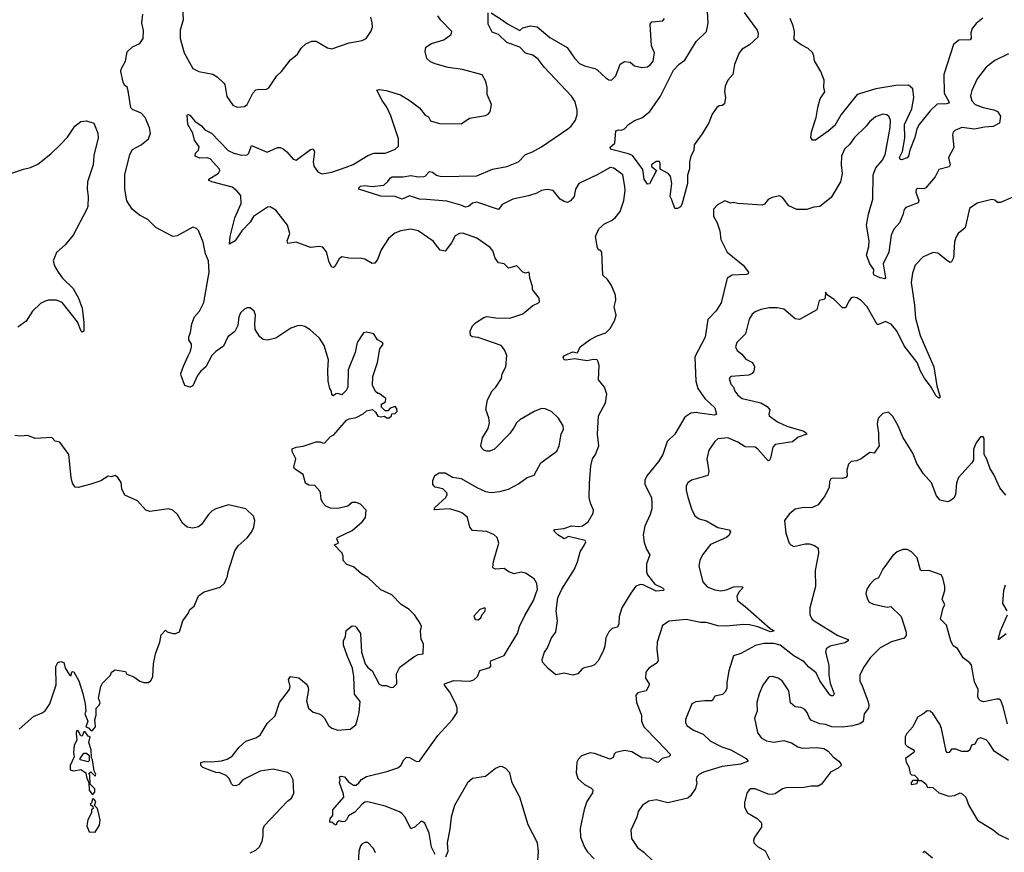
# Model space of a CAD drawing. Extents: x 1771496 to 1971148, y 471553 to 643630.
# Tile 183 of 256: x 1796718 to 1803582, y 581819 to 587627. Entities that reach past the tile are written whole.
import ezdxf

# ---------------------------------------------------------------- set-up
doc = ezdxf.new("R2010")
doc.units = 0

msp = doc.modelspace()

# ---------------------------------------------------------------- linework, layer by layer
at = {"layer": '0CON10XD'}
for points in [[(1797852.5, 587712.5), (1797857.5, 587625), (1797838, 587555), (1797838, 587495), (1797864, 587395), (1797925, 587287.5), (1797966.6, 587266.6), (1798065, 587247.1), (1798095, 587228.6), (1798141.2, 587185), (1798148, 587175), (1798161.2, 587091.2), (1798205, 587030), (1798235, 587016), (1798285, 587022), (1798304.3, 587035.7), (1798343.8, 587115), (1798365, 587137.5), (1798385, 587143.3), (1798435, 587140), (1798455, 587152.5), (1798510, 587235), (1798543.8, 587265), (1798605, 587346.7), (1798655, 587386.2), (1798681.2, 587428.8), (1798712.3, 587457.7), (1798755, 587476.2), (1798785, 587478), (1798865, 587431.2), (1798895, 587424), (1799014.3, 587465.7), (1799105, 587482), (1799132.5, 587495), (1799166.7, 587545), (1799176.7, 587575), (1799176.2, 587605), (1799165.8, 587645.8)], [(1801768.2, 587678.2), (1801858.9, 587555), (1801867.2, 587532.8), (1801864.5, 587505), (1801805, 587452.1), (1801755, 587420.9), (1801733.2, 587395), (1801701.5, 587315), (1801690, 587245), (1801654.2, 587205), (1801635.8, 587164.2), (1801632.5, 587125), (1801638, 587085), (1801630.7, 587039.3), (1801615, 587027.5), (1801593.8, 587026.2), (1801577.5, 587015), (1801545, 586967.5), (1801521.2, 586908.8), (1801475, 586830), (1801420, 586755), (1801417.5, 586715), (1801397.5, 586675), (1801387.5, 586635), (1801387, 586587), (1801373, 586543), (1801372.5, 586485), (1801335, 586337.5), (1801325, 586322.5), (1801305, 586310), (1801285, 586310), (1801265, 586370), (1801252.5, 586395), (1801264.2, 586485), (1801254, 586535), (1801240, 586555), (1801183.3, 586585), (1801184, 586624), (1801177.7, 586637.7), (1801155, 586638.8), (1801123.3, 586615), (1801122.7, 586602.7), (1801156.7, 586575), (1801108.1, 586481.9), (1801095, 586480.8), (1801070.9, 586515), (1801061.9, 586581.9), (1800989.3, 586679.3), (1800962.3, 586692.3), (1800845, 586722), (1800832.5, 586735), (1800866.7, 586765), (1800875, 586852.5), (1800895, 586860), (1800913, 586857), (1800933.6, 586866.4), (1800962.5, 586895), (1801005, 586923.8), (1801055, 586941.4), (1801112.2, 586987.8), (1801186.5, 587093.5), (1801276.9, 587275), (1801315, 587317.5), (1801354.2, 587345), (1801434.7, 587475.3), (1801506.9, 587545), (1801517.7, 587602.3), (1801512.5, 587685)], [(1797485.9, 586685.9), (1797505, 586721.2), (1797565.5, 586754.5), (1797616.2, 586795), (1797630, 586835), (1797623.9, 586873.9), (1797592, 586945), (1797564.3, 586974.3), (1797505, 587000), (1797492.3, 587012.3), (1797475, 587130), (1797467, 587157), (1797450, 587170), (1797440.5, 587190.5), (1797422.5, 587265), (1797425, 587282.5), (1797455, 587337.5), (1797467.2, 587402.8), (1797505, 587438.8), (1797555, 587460.8), (1797578.6, 587495), (1797581.2, 587551.2), (1797570, 587605), (1797577.1, 587665)], [(1800335, 585652.5), (1800341.7, 585658.3), (1800340, 585685), (1800293.3, 585745), (1800293.3, 585765), (1800273.6, 585823.6), (1800272.5, 585855), (1800266.7, 585865), (1800245, 585860), (1800226.4, 585866.4), (1800185, 585909.2), (1800125, 585894), (1800095, 585924.2), (1800055, 585930), (1800033.4, 585963.4), (1800016.5, 586015), (1799997.6, 586037.6), (1799905, 586102.5), (1799807.9, 586137.9), (1799785, 586136.9), (1799755, 586120), (1799728.9, 586071.1), (1799685, 586013.3), (1799649.7, 586019.7), (1799601.3, 586081.3), (1799495, 586154), (1799445, 586166), (1799375, 586154), (1799332.4, 586137.6), (1799289.7, 586100.3), (1799237.6, 586022.4), (1799212.5, 585955), (1799195, 585928.8), (1799175, 585925.8), (1799125, 585955.6), (1799101.7, 585961.7), (1799013.2, 585963.2), (1798965, 585973.3), (1798945, 585960), (1798915, 585906.2), (1798905, 585898.8), (1798895, 585900), (1798875.8, 585935), (1798857.2, 586007.2), (1798831.2, 586041.2), (1798805.7, 586045.7), (1798745, 586037.8), (1798645, 586074.4), (1798586.4, 586066.4), (1798583.1, 586085), (1798600.6, 586135), (1798584.5, 586195), (1798505, 586299.1), (1798465, 586321.5), (1798445, 586320), (1798348.6, 586255), (1798325.9, 586214.1), (1798267.1, 586155), (1798220.8, 586085), (1798181.7, 586061.7), (1798184.5, 586115), (1798217.1, 586245), (1798261.5, 586345), (1798259.7, 586399.7), (1798232.5, 586432.5), (1798198.9, 586458.9), (1798057.5, 586495), (1798037.5, 586505), (1798037.5, 586515), (1798105, 586557.5), (1798114.4, 586575), (1798111.1, 586585), (1798045, 586656.7), (1798025, 586663.3), (1797975, 586661.5), (1797942.5, 586675), (1797943.3, 586695), (1797964.1, 586715.9), (1797969.2, 586739.2), (1797937, 586787), (1797925.4, 586835.4), (1797890, 586895), (1797885, 586962.5), (1797895, 586966.2), (1797905, 586961.2), (1797939.1, 586919.1), (1797985, 586887.1), (1798008.7, 586858.7), (1798055, 586835.7), (1798172, 586715), (1798210, 586695), (1798265, 586681.9), (1798305, 586684), (1798315.8, 586695), (1798335, 586750), (1798444.2, 586704.2), (1798514.5, 586735.5), (1798535, 586735.5), (1798555.8, 586725.8), (1798581.5, 586705), (1798625, 586653.8), (1798645, 586648), (1798745, 586721.2), (1798765, 586726.7), (1798774.2, 586705), (1798763.1, 586635), (1798769.2, 586605), (1798795.8, 586565.8), (1798825, 586552), (1798895, 586564.4), (1798995, 586598.2), (1799041.9, 586618.1), (1799145, 586678.9), (1799186.7, 586695), (1799265, 586697.1), (1799292.5, 586705), (1799335, 586723.8), (1799358.8, 586745), (1799358.6, 586795), (1799305.4, 586955.4), (1799276.9, 587016.9), (1799244, 587064), (1799207.5, 587135), (1799225, 587140), (1799273, 587133), (1799374.1, 587104.1), (1799441.4, 587061.4), (1799505, 587011.2), (1799545, 586960), (1799568.6, 586948.6), (1799581.4, 586921.4), (1799645, 586903.8), (1799795, 586901.2), (1799855, 586940), (1799965, 586958.8), (1799985, 586967.5), (1799997.5, 586985), (1800006.7, 587035), (1799976.2, 587105), (1799976.4, 587153.6), (1799968.8, 587195), (1799943, 587243), (1799805, 587278.8), (1799705, 587293.3), (1799615, 587318.8), (1799582.7, 587332.7), (1799555.9, 587355.9), (1799544, 587405), (1799550, 587435), (1799588.3, 587461.7), (1799675, 587486), (1799725.7, 587524.3), (1799731.2, 587545), (1799653.8, 587623.8), (1799633.1, 587655)], [(1802788.1, 586925), (1802779.7, 586949.7), (1802764.1, 586964.1), (1802735, 586968), (1802685, 586950), (1802642, 586915), (1802620, 586885), (1802538.6, 586805), (1802502.9, 586757.1), (1802467.1, 586725), (1802446.7, 586675), (1802444.5, 586615), (1802451.1, 586555), (1802440.6, 586495), (1802375, 586388), (1802297, 586323), (1802255, 586320), (1802205, 586303.3), (1802135, 586302.2), (1802079.7, 586329.7), (1802035, 586387.5), (1802015, 586397.5), (1801963, 586387), (1801935, 586372.5), (1801909.5, 586340.5), (1801895, 586333.3), (1801724.3, 586344.3), (1801695, 586352), (1801675, 586346.2), (1801635, 586363.8), (1801583.3, 586335), (1801553.8, 586305), (1801555.9, 586255.9), (1801579.3, 586210.7), (1801599.2, 586155), (1801606.9, 586095), (1801650.6, 586005), (1801761.4, 585915), (1801798.8, 585865), (1801796.7, 585855), (1801785, 585850), (1801685.7, 585844.3), (1801651.2, 585825), (1801607.6, 585652.4), (1801573.2, 585596.8), (1801514.4, 585535), (1801497.4, 585412.6), (1801424.3, 585275), (1801430.7, 585105), (1801444.8, 585054.8), (1801495.5, 584985), (1801565, 584918.8), (1801576.7, 584875), (1801562, 584868), (1801456.6, 584883.4), (1801435, 584887.3), (1801397.7, 584882.3), (1801354.4, 584855), (1801285.6, 584735), (1801232.9, 584685), (1801200.8, 584595), (1801171.1, 584545), (1801090.3, 584445), (1801075.3, 584415), (1801076.8, 584385), (1801121.9, 584295), (1801125.7, 584255), (1801124.4, 584215), (1801114.4, 584175), (1801076.7, 584095), (1801063.6, 584035), (1801070.7, 583980.7), (1801087.5, 583935), (1801111.2, 583895), (1801088.3, 583831.7), (1801088, 583775), (1801094, 583755), (1801145, 583688.8), (1801200, 583665), (1801208.8, 583655), (1801207.5, 583645), (1801155, 583641.5), (1801065.4, 583685.4), (1801045, 583686.5), (1801014.5, 583675.5), (1800977.5, 583627.5), (1800916.1, 583523.9), (1800896.7, 583465), (1800896.1, 583413.9), (1800885, 583390), (1800849.3, 583380.7), (1800825, 583357.5), (1800804, 583315), (1800797.7, 583257.7), (1800785, 583223.3), (1800750, 583155), (1800725, 583127.5), (1800705, 583117.5), (1800653, 583107), (1800640, 583100), (1800610, 583065), (1800575, 583056.2), (1800515, 583070), (1800455, 583058.2), (1800402.3, 583102.3), (1800363.3, 583145), (1800361.2, 583165), (1800376.7, 583215), (1800396.7, 583245), (1800425.5, 583314.5), (1800456, 583355), (1800468, 583435), (1800458, 583505), (1800470.5, 583595), (1800498.5, 583655), (1800585.7, 583795), (1800606.9, 583845), (1800624.3, 583915), (1800655.4, 583964.6), (1800664, 583985), (1800660, 583995), (1800545, 584022.9), (1800513.6, 584006.4), (1800468.8, 584035), (1800440, 584065), (1800448.3, 584071.7), (1800512.7, 584077.3), (1800565, 584097.1), (1800615, 584092.5), (1800642.8, 584097.2), (1800681.4, 584125), (1800716.5, 584185), (1800717.3, 584205), (1800696.9, 584255), (1800688.7, 584295), (1800689.5, 584395), (1800699.5, 584515), (1800711.8, 584565), (1800733.3, 584595), (1800755.9, 584655), (1800746, 584736), (1800752.1, 584865), (1800802, 584955), (1800810.9, 585015), (1800794.1, 585064.1), (1800752.5, 585115), (1800756.9, 585215), (1800751.7, 585241.7), (1800744.1, 585254.1), (1800715, 585257.5), (1800675, 585246.5), (1800585, 585262.7), (1800525, 585252.1), (1800512.9, 585255), (1800507.5, 585272.5), (1800515.8, 585284.2), (1800575, 585310), (1800606.1, 585303.9), (1800625.7, 585344.3), (1800695, 585395.8), (1800745, 585422.9), (1800805, 585442.5), (1800835, 585472.2), (1800865.5, 585525.5), (1800875.4, 585565.4), (1800863.3, 585625), (1800875, 585670), (1800871.8, 585705), (1800845, 585772.5), (1800815.5, 585815.5), (1800783.1, 585845), (1800775.8, 586005), (1800765, 586018.8), (1800755, 586020), (1800746.1, 586036.1), (1800732.5, 586115), (1800755, 586167.5), (1800795.9, 586204.1), (1800845, 586226.2), (1800870, 586245), (1800905, 586290), (1800930, 586365), (1800938.1, 586435), (1800935.7, 586464.3), (1800923.8, 586545), (1800861.2, 586591.2), (1800835, 586597.1), (1800745, 586544.5), (1800615, 586484), (1800591.9, 586445), (1800584, 586395), (1800557, 586363), (1800537.7, 586352.3), (1800515, 586358), (1800485, 586376), (1800436.2, 586435), (1800395, 586442.2), (1800355, 586435.4), (1800322.5, 586417.5), (1800265, 586399.5), (1800155, 586376.2), (1800082.8, 586337.2), (1800055, 586303.5), (1799905, 586353.8), (1799875, 586348.2), (1799847.8, 586325), (1799825, 586318.8), (1799794.1, 586334.1), (1799695, 586360.7), (1799555, 586371.9), (1799505, 586375.9), (1799435, 586398.6), (1799385, 586375.7), (1799335, 586393.3), (1799235, 586396.9), (1799082.5, 586445), (1799082.5, 586455), (1799095, 586466), (1799125, 586471.4), (1799175, 586463.1), (1799257.5, 586472.5), (1799285, 586497.5), (1799303.3, 586525), (1799315, 586530), (1799390.9, 586530.9), (1799445, 586540.8), (1799498, 586532), (1799535, 586534.2), (1799545, 586536.2), (1799575, 586568), (1799595, 586564.4), (1799625, 586542.2), (1799653.7, 586533.7), (1799905, 586539.1), (1800015, 586585.5), (1800115, 586602.5), (1800194.6, 586635.4), (1800244, 586686), (1800294.1, 586705.9), (1800355, 586741.2), (1800540.6, 586865), (1800563.1, 586885), (1800593.1, 586926.9), (1800604.5, 586965), (1800605.4, 586995), (1800590, 587055), (1800565, 587094.4), (1800375.2, 587295.2), (1800332.4, 587352.4), (1800295, 587380.8), (1800245, 587393.5), (1800204.3, 587435), (1800115, 587467.7), (1800055, 587522.9), (1800010.9, 587540.9), (1799984.4, 587595), (1799985, 587673.8)], [(1800005, 587674.5), (1800084.1, 587624.1), (1800118, 587598), (1800205, 587552.5), (1800225, 587571.2), (1800280, 587585), (1800325, 587577.5), (1800415, 587501.9), (1800535, 587434), (1800585, 587359.2), (1800621.1, 587321.1), (1800655, 587304.3), (1800727.3, 587287.3), (1800745, 587277.5), (1800805, 587220.8), (1800825, 587208), (1800843.8, 587206.2), (1800874.2, 587235.8), (1800905, 587316.7), (1800934.1, 587335.9), (1800975, 587330), (1801005, 587304.4), (1801055, 587294.3), (1801095, 587298), (1801116.6, 587313.4), (1801135, 587338.8), (1801144.2, 587395), (1801122.2, 587445), (1801113.6, 587596.4), (1801125, 587612.5), (1801200.7, 587619.3), (1801213.3, 587635)], [(1803433.4, 587636.6), (1803385, 587601.1), (1803358.2, 587565), (1803348.5, 587535), (1803351.1, 587498.9), (1803345, 587486), (1803265, 587484.5), (1803228.2, 587455), (1803160.7, 587245), (1803163.6, 587115), (1803198.2, 587051.8), (1803195.3, 587044.7), (1803179.6, 587040.4), (1803115, 587038), (1803065, 586990.8), (1802988.8, 586895), (1802971.5, 586865), (1802959.1, 586805), (1802923.1, 586716.9), (1802913.1, 586675), (1802905, 586663.3), (1802865, 586649.2), (1802855, 586651.2), (1802852.3, 586665), (1802872.1, 586707.9), (1802888.5, 586801.5), (1802886.4, 586895), (1802936.9, 587005), (1802950.5, 587085), (1802945.3, 587145.3), (1802915, 587169.5), (1802825, 587167.5), (1802686.2, 587145), (1802557.5, 587105), (1802445, 586965.8), (1802399.8, 586890.2), (1802355, 586848.6), (1802265, 586786.7), (1802245, 586787.5), (1802233.3, 586805), (1802238, 586845), (1802271.4, 586945), (1802281.9, 587015), (1802299.5, 587075), (1802330, 587125), (1802324, 587155), (1802325.3, 587205), (1802302.3, 587265), (1802260.1, 587340.1), (1802255.3, 587375), (1802245, 587397.3), (1802215, 587426.9), (1802165, 587451.5), (1802117.7, 587487.7), (1802120.5, 587545), (1802110.7, 587585), (1802089.7, 587635)], [(1803611.7, 587388.3), (1803515, 587342.5), (1803454.6, 587295.4), (1803392.9, 587215), (1803355, 587133.3), (1803345.6, 587095), (1803355, 587061.2), (1803378, 587035), (1803434.6, 587014.6), (1803509.5, 586999.5), (1803535, 586986.2), (1803555.8, 586955), (1803548, 586905), (1803505, 586882.5), (1803445, 586878.5), (1803375, 586864.4), (1803285, 586876.2), (1803237.5, 586855), (1803226.4, 586843.6), (1803221.2, 586825), (1803229.2, 586735), (1803192, 586665), (1803204, 586615), (1803198.1, 586601.9), (1803125, 586581.2), (1803099.5, 586530.5), (1803035, 586453.8), (1803021.7, 586448.3), (1802979.3, 586450.7), (1802967.5, 586445), (1802966.2, 586425), (1802986, 586365), (1802980.7, 586349.3), (1802895, 586316), (1802885, 586303.3), (1802873.8, 586266.2), (1802850.5, 586209.5), (1802812.1, 586165), (1802793.1, 586125), (1802777.3, 586005), (1802738.8, 585925), (1802753.6, 585826.4), (1802749.5, 585820.5), (1802715.9, 585825.9), (1802675, 585846.2), (1802670, 585855), (1802672.9, 585885), (1802644.3, 585925), (1802622, 585985), (1802637.5, 586045), (1802640.6, 586085), (1802621.8, 586195), (1802635, 586270), (1802665.3, 586375), (1802667.1, 586545), (1802687.3, 586592.7), (1802730.5, 586645), (1802750.5, 586685), (1802787.5, 586875), (1802788.1, 586925)], [(1796565, 586523.8), (1796745, 586585.6), (1796793.4, 586596.6), (1796845, 586620), (1796935, 586691.2), (1797005, 586760), (1797051.3, 586808.7), (1797102.5, 586885), (1797145, 586917.5), (1797185, 586922), (1797235.9, 586905.9), (1797263.8, 586835), (1797266.1, 586803.9), (1797235, 586680), (1797230, 586615), (1797190.6, 586495), (1797189.2, 586445), (1797196, 586395), (1797193.3, 586325), (1797186.7, 586305), (1797091.2, 586125), (1797034.2, 586055.8), (1796975.7, 586004.3), (1796952, 585945), (1796960.9, 585910.9), (1796985.6, 585865.6), (1797015.7, 585825), (1797091.1, 585751.1), (1797127.3, 585685), (1797152.9, 585615), (1797165.5, 585515), (1797165.6, 585454.4), (1797155, 585446.7), (1797146.7, 585455), (1797120.7, 585520.7), (1797015, 585655.4), (1796975, 585670), (1796920.2, 585669.8), (1796895, 585664.4), (1796863.6, 585646.4), (1796808, 585595), (1796763.3, 585525), (1796705, 585483.3)], [(1798325, 581815.7), (1798365, 581834.3), (1798388, 581855), (1798408, 581895), (1798416, 581935), (1798416.4, 581983.6), (1798425, 582007.5), (1798584.2, 582175.8), (1798613.9, 582196.1), (1798628.3, 582231.7), (1798623.8, 582325), (1798605, 582363.3), (1798585, 582376), (1798485, 582400.6), (1798395, 582384.4), (1798275, 582325.7), (1798245, 582293.3), (1798225, 582282.5), (1798206.7, 582286.7), (1798195, 582297.5), (1798178.8, 582335), (1798158.8, 582355), (1798113.6, 582373.6), (1798085, 582377.3), (1797995, 582410), (1797980, 582425), (1797980, 582445), (1798006.2, 582453.8), (1798055, 582451.4), (1798125, 582458), (1798165, 582468.8), (1798199.5, 582490.5), (1798247.3, 582552.7), (1798295.5, 582594.5), (1798365, 582617.3), (1798395, 582637.5), (1798442.5, 582717.5), (1798499.5, 582770.5), (1798530, 582865), (1798598.8, 582955), (1798603.8, 582975), (1798591.2, 583025), (1798605, 583046.7), (1798665, 583036.2), (1798714.5, 582994.5), (1798727.1, 582975), (1798731.1, 582955), (1798717.1, 582875), (1798731.2, 582825), (1798765, 582796.2), (1798805, 582786.2), (1798823.3, 582775), (1798843.3, 582755), (1798871.2, 582705), (1798894.3, 582684.3), (1798935, 582671.4), (1799021.7, 582678.3), (1799060.7, 582709.3), (1799072.3, 582747.7), (1799085.8, 582795), (1799092, 582872), (1799052.1, 582922.1), (1799048.5, 583045), (1799038.5, 583105), (1799002.5, 583185), (1798976.2, 583265), (1798976.7, 583295), (1798990, 583325), (1798993.9, 583366.1), (1799035, 583400), (1799057, 583397), (1799065, 583390), (1799093.8, 583345), (1799100.6, 583215), (1799125.8, 583135), (1799145, 583108.8), (1799176.2, 583085), (1799225, 582992), (1799245, 582983.3), (1799275, 582984.2), (1799305, 582970), (1799325, 582972.5), (1799347.5, 582995), (1799346.2, 583065), (1799369.4, 583110.6), (1799465, 583182.5), (1799495, 583200), (1799530, 583205), (1799533, 583273), (1799516.7, 583305), (1799512, 583365), (1799518.8, 583395), (1799506.2, 583425), (1799483.8, 583455), (1799473.9, 583473.9), (1799433.9, 583513.9), (1799378.3, 583548.3), (1799312.5, 583615), (1799235, 583650), (1799145, 583736.7), (1799101.7, 583761.7), (1799045, 583810), (1798997.7, 583827.7), (1798972.5, 583855), (1798973.3, 583885), (1798966, 583905), (1798910, 583965), (1798940, 583975), (1798930, 584005), (1798934.2, 584015.8), (1799035, 584063.3), (1799106.7, 584125), (1799130, 584155), (1799132.5, 584205), (1799095, 584246.7), (1799065, 584258.8), (1799035, 584258.8), (1799005, 584233.8), (1798935, 584216.7), (1798885, 584220), (1798853.6, 584233.6), (1798833.9, 584253.9), (1798820.5, 584280.5), (1798816.1, 584326.1), (1798809.5, 584339.5), (1798775, 584377.5), (1798735, 584380), (1798710, 584395), (1798694.3, 584454.3), (1798633.3, 584495), (1798630, 584505), (1798642.5, 584565), (1798616.7, 584615), (1798617, 584633), (1798645.9, 584645.9), (1798695, 584652.5), (1798785, 584683.3), (1798813, 584683), (1798835, 584673.3), (1798845, 584676.7), (1798885, 584720), (1798907.7, 584732.3), (1798995.9, 584834.1), (1799015, 584843.8), (1799065, 584853.3), (1799112.3, 584877.7), (1799135, 584900), (1799177, 584907), (1799199.3, 584889.3), (1799215, 584862.5), (1799235, 584856.7), (1799261.7, 584861.7), (1799275, 584850), (1799295, 584850), (1799310, 584865), (1799311.7, 584878.3), (1799335, 584880), (1799350, 584895), (1799347.5, 584915), (1799335, 584930), (1799301.7, 584918.3), (1799285, 584900), (1799265, 584900), (1799240, 584925), (1799240, 584945), (1799268.3, 584961.7), (1799270, 584985), (1799225, 585020), (1799215, 585020), (1799200.7, 585030.7), (1799177.5, 585075), (1799180.7, 585139.3), (1799213.3, 585235), (1799228.3, 585331.7), (1799252.5, 585365), (1799247.5, 585375), (1799212.5, 585395), (1799187, 585437), (1799135, 585446.7), (1799115, 585442.5), (1799071.2, 585375), (1799056.2, 585305), (1799007.5, 585185), (1799006.7, 585065), (1798995, 585040), (1798965, 585010), (1798935, 585020), (1798921.7, 585018.3), (1798905, 585002.5), (1798895, 585010), (1798892.5, 585035), (1798881.2, 585055), (1798868.8, 585105), (1798867.3, 585182.7), (1798870, 585255), (1798841.4, 585355), (1798808, 585405), (1798744.3, 585464.3), (1798705, 585486), (1798675, 585493.8), (1798655, 585491.2), (1798607.5, 585475), (1798505, 585406.7), (1798445, 585391.2), (1798415, 585396.7), (1798392.5, 585415), (1798360, 585465), (1798356.7, 585505), (1798362.5, 585565), (1798353.6, 585593.6), (1798325, 585617.5), (1798305, 585617.5), (1798285, 585607.5), (1798257, 585583), (1798246.7, 585555), (1798240, 585495), (1798218.3, 585451.7), (1798170, 585415), (1798139.7, 585350.3), (1798085, 585311.9), (1798058.1, 585285), (1798015, 585205.7), (1797977.8, 585172.2), (1797957.8, 585145), (1797925, 585073.3), (1797905, 585064.7), (1797870.6, 585075), (1797842.9, 585145), (1797841.9, 585158.1), (1797859.1, 585210.9), (1797892.5, 585282.5), (1797910, 585315), (1797916, 585345), (1797916.2, 585365), (1797896.7, 585395), (1797896.7, 585415), (1797908.8, 585445), (1797917.5, 585505), (1797937.5, 585555), (1797972.9, 585595), (1798001.8, 585655), (1798038.9, 585865), (1798034.2, 585944.2), (1798014, 585995), (1797998, 586075), (1797965.9, 586155.9), (1797950.7, 586170.7), (1797925, 586180), (1797815, 586120), (1797785, 586116), (1797668.3, 586178.3), (1797612.3, 586232.3), (1797552.7, 586262.7), (1797503.3, 586305), (1797464.5, 586364.5), (1797450.6, 586445), (1797452.2, 586545), (1797485.9, 586685.9)], [(1803640.7, 586389.3), (1803555, 586352), (1803535, 586351.2), (1803515, 586368), (1803495, 586372.5), (1803392.3, 586347.7), (1803339.5, 586310.5), (1803308.8, 586175), (1803260, 586135), (1803245, 586107.5), (1803236, 586075), (1803227.5, 585965), (1803215, 585937.5), (1803205, 585933.8), (1803185, 585946), (1803119.1, 585999.1), (1803086.1, 586003.9), (1803017, 585973), (1802960, 585915), (1802941.3, 585858.7), (1802932.2, 585795), (1802956.4, 585635), (1802964.1, 585544.1), (1802995.5, 585425), (1803091.1, 585205), (1803112.1, 585072.1), (1803135.8, 584995), (1803125, 584986.7), (1803105, 585006.2), (1803071.8, 585065), (1803026.7, 585126.7), (1802997.5, 585175), (1802973.6, 585235), (1802883.2, 585353.2), (1802835, 585451.9), (1802795, 585501.4), (1802755, 585520.8), (1802705, 585500), (1802695, 585502), (1802626.5, 585625), (1802585, 585669.4), (1802555, 585687.1), (1802527.7, 585692.3), (1802515, 585686.2), (1802500.8, 585665), (1802475, 585616.7), (1802455, 585616.2), (1802395, 585676.2), (1802350, 585705), (1802335, 585726.7), (1802332.5, 585685), (1802323.6, 585676.4), (1802292.5, 585667.5), (1802275, 585603.8), (1802155, 585536), (1802125, 585541.2), (1802045, 585608), (1801998.3, 585618.3), (1801942.3, 585617.7), (1801885, 585606), (1801845, 585590), (1801825, 585573.3), (1801802.7, 585537.3), (1801778, 585435), (1801718, 585375), (1801707.5, 585345), (1801718.8, 585318.8), (1801753.2, 585293.2), (1801780.3, 585260.3), (1801826.2, 585235), (1801840, 585205), (1801836, 585175), (1801825, 585158.8), (1801802.3, 585147.7), (1801675, 585138.8), (1801664, 585125), (1801676.2, 585085), (1801693.8, 585065), (1801704, 585035), (1801725, 585008), (1801755, 584984.4), (1801836.5, 584966.5), (1801885, 584955.7), (1801929.1, 584929.1), (1801946.7, 584905), (1801940, 584875), (1801943.3, 584865), (1802002.1, 584822.1), (1802065, 584792.1), (1802185, 584756.5), (1802202, 584745), (1802206, 584735), (1802145, 584715.4), (1802105, 584682.5), (1801985, 584663.3), (1801969.5, 584645), (1801952.1, 584567.9), (1801945, 584553.8), (1801935, 584550), (1801865, 584630.6), (1801845, 584644.3), (1801775, 584647.8), (1801725, 584680.9), (1801655, 584710.6), (1801585, 584704), (1801564.4, 584685.6), (1801523.5, 584625), (1801508.6, 584565), (1801522.5, 584475), (1801515, 584446.7), (1801402.5, 584415), (1801375, 584396.2), (1801364.3, 584375.7), (1801364, 584345), (1801375.8, 584295.8), (1801402, 584215), (1801425.8, 584165.8), (1801455.7, 584145.7), (1801505, 584131.9), (1801585, 584085.8), (1801665, 584068.8), (1801673.3, 584055), (1801665, 584032.5), (1801645.8, 584014.2), (1801535, 583967.5), (1801478, 583895), (1801458.8, 583855), (1801453.8, 583815), (1801480, 583705), (1801510.9, 583670.9), (1801565, 583650), (1801603.1, 583643.1), (1801645, 583649.3), (1801695, 583670.3), (1801753.8, 583673.8), (1801758.8, 583665), (1801733.1, 583636.9), (1801718, 583605), (1801721.8, 583575), (1801775.4, 583535), (1801950.4, 583380.4), (1801977.5, 583365), (1801951.7, 583358.3), (1801865, 583391.9), (1801805, 583406.2), (1801765, 583408.1), (1801646, 583396), (1801585, 583398.5), (1801505, 583423.3), (1801465, 583421.5), (1801365, 583442.8), (1801245, 583430.8), (1801198.8, 583401.2), (1801162, 583285), (1801160, 583235), (1801170, 583155), (1801154.1, 583135.9), (1801103.8, 583105), (1801084, 583075), (1801081.2, 583035), (1801106, 582995), (1801106, 582985), (1801086, 582945), (1801028.5, 582931.5), (1801014.3, 582915), (1801018.1, 582865), (1801054, 582775), (1801053.1, 582735), (1801068.9, 582695), (1801166.5, 582595), (1801253.3, 582505), (1801253.3, 582495), (1801244.1, 582485.9), (1801196.5, 582473.5), (1801172.3, 582447.7), (1801165, 582446), (1801115, 582472.9), (1801055, 582479.5), (1800985, 582520), (1800935, 582530), (1800873.8, 582516.2), (1800862.5, 582505), (1800855, 582480), (1800835, 582470), (1800725, 582509.4), (1800695, 582514.2), (1800635, 582492.5), (1800612, 582468), (1800602.8, 582447.2), (1800598.1, 582375), (1800610, 582335), (1800655, 582292.5), (1800699.7, 582269.7), (1800713.8, 582255), (1800711.2, 582235), (1800671.2, 582175), (1800653, 582117), (1800624.4, 581985), (1800628.8, 581925), (1800655, 581856), (1800675, 581824.2), (1800723.6, 581773.6)], [(1799614.2, 581805), (1799588.5, 581855), (1799573.4, 581953.4), (1799541.7, 582021.7), (1799525, 582033.3), (1799515, 582033.3), (1799475, 581996.7), (1799445, 581982.5), (1799406, 582065), (1799381.3, 582091.3), (1799365, 582102.9), (1799265, 582141.5), (1799145, 582170.8), (1799125, 582168.2), (1799105.3, 582154.7), (1799055, 582100), (1799010, 582075), (1798997.5, 582045), (1798985, 582034), (1798971.7, 582031.7), (1798945, 582040), (1798930, 582025), (1798925, 582010), (1798910, 582015), (1798895, 582030), (1798885, 582027.5), (1798880, 582035), (1798883.8, 582053.8), (1798901.7, 582078.3), (1798901.4, 582115), (1798976.9, 582203.1), (1798976.5, 582225), (1798948.8, 582305), (1798952, 582325), (1798946.7, 582345), (1798958.3, 582351.7), (1798982, 582345), (1799010.7, 582310.7), (1799045, 582287.1), (1799065, 582288), (1799082, 582305), (1799102.1, 582327.9), (1799135, 582347.5), (1799277.9, 582382.1), (1799355, 582408), (1799376, 582425), (1799396.2, 582465), (1799415, 582483.3), (1799435, 582482), (1799485, 582451.9), (1799505, 582455.8), (1799632.1, 582635), (1799735, 582745.8), (1799768.1, 582795), (1799768.2, 582825), (1799758.2, 582855), (1799717.3, 582937.3), (1799680.8, 582985), (1799680, 582995), (1799745, 583017.5), (1799855.7, 583014.3), (1799885, 583022), (1799908.8, 583045), (1799925, 583086.7), (1799995, 583108), (1800002.5, 583117.5), (1799999.4, 583145), (1800003.8, 583155), (1800095, 583191.9), (1800125, 583242.5), (1800187.8, 583345), (1800202.2, 583395), (1800239.4, 583470.6), (1800301.1, 583575), (1800328.5, 583655), (1800324.3, 583694.3), (1800305, 583726.7), (1800245, 583767.5), (1800215, 583772.5), (1800165, 583761.2), (1800127.5, 583775), (1800095, 583800), (1800035, 583794.2), (1800020.5, 583800.5), (1800016.4, 583806.4), (1800022.4, 583847.6), (1800059.4, 583975), (1800045.7, 584015), (1800025, 584033.1), (1799975, 584056.4), (1799874.4, 584064.4), (1799856.8, 584086.8), (1799840, 584155), (1799805.6, 584185), (1799785, 584194.6), (1799715, 584214.2), (1799608.8, 584208.8), (1799612, 584225), (1799690, 584295), (1799698.1, 584315), (1799695, 584326), (1799668.8, 584355), (1799615, 584365.9), (1799598.6, 584385), (1799597.6, 584412.4), (1799611.6, 584448.4), (1799642.7, 584467.3), (1799685, 584466.2), (1799735, 584436.2), (1799795.9, 584425.9), (1799905, 584364.4), (1799965, 584336.7), (1800005, 584328.1), (1800065, 584336), (1800125, 584353.3), (1800195, 584390), (1800256.4, 584433.6), (1800305, 584450), (1800351.2, 584535), (1800462.3, 584617.7), (1800478, 584655), (1800493.8, 584735), (1800508.3, 584771.7), (1800506, 584795), (1800475, 584846.7), (1800426.7, 584895), (1800382.3, 584912.3), (1800355, 584914), (1800305, 584894.2), (1800203.7, 584836.3), (1800182.5, 584815), (1800165.8, 584785), (1800135, 584740), (1800028.3, 584631.7), (1799995, 584617.5), (1799975, 584617.5), (1799953.9, 584623.9), (1799939.3, 584639.3), (1799933.3, 584655), (1799945, 584710), (1799983.8, 584775), (1799993.3, 584815), (1799989.3, 584849.3), (1799968.3, 584908.3), (1799980, 584975), (1800011.7, 585038.3), (1800036.8, 585063.2), (1800076, 585125), (1800082.7, 585157.3), (1800108, 585205), (1800113.8, 585285), (1800098.8, 585325), (1800075, 585354), (1799915, 585410.6), (1799872.5, 585415), (1799862, 585425), (1799857.5, 585455), (1799875, 585491.2), (1799895, 585513.8), (1799955, 585550.8), (1799975, 585555.7), (1800036.8, 585546.8), (1800135, 585545.6), (1800225, 585575.8), (1800296.4, 585633.6), (1800335, 585652.5)], [(1803591.7, 584311.7), (1803551.7, 584361.7), (1803508.6, 584455), (1803484.4, 584495), (1803461.2, 584561.2), (1803441.2, 584595), (1803442.5, 584705), (1803435, 584717.5), (1803415, 584716.7), (1803386.7, 584675), (1803368.3, 584631.7), (1803366.7, 584555), (1803356.7, 584535), (1803263.8, 584435), (1803250, 584395), (1803242, 584315), (1803230.5, 584289.5), (1803205, 584270), (1803185, 584263.3), (1803135, 584276.9), (1803108.5, 584305), (1803075, 584395.8), (1803018.5, 584458.5), (1802971.3, 584531.3), (1802945, 584602.5), (1802874.1, 584714.1), (1802842.5, 584795), (1802805, 584860), (1802775, 584890), (1802735, 584880), (1802707, 584853), (1802700, 584835), (1802696.7, 584805), (1802706.2, 584745), (1802704, 584695), (1802710, 584655), (1802675, 584603.3), (1802645, 584607.5), (1802583.3, 584565), (1802555, 584550), (1802515, 584546.2), (1802495, 584527.5), (1802483.8, 584485), (1802486.2, 584445), (1802477.3, 584432.7), (1802455, 584428), (1802385, 584430), (1802372.5, 584425), (1802363.9, 584406.1), (1802361.2, 584365), (1802331.2, 584305), (1802285, 584243.3), (1802238.3, 584221.7), (1802185, 584223.8), (1802125, 584214), (1802082.3, 584177.7), (1802050, 584135), (1802060, 584045), (1802083.3, 583975), (1802093.6, 583963.6), (1802115, 583953.3), (1802195, 583971.2), (1802225, 583971.2), (1802259.7, 583959.7), (1802285, 583940), (1802288, 583905), (1802264.2, 583785), (1802265.8, 583674.2), (1802227.5, 583525), (1802226.2, 583475), (1802243.8, 583445), (1802256.7, 583435), (1802421.5, 583331.5), (1802493.8, 583305), (1802492.5, 583295), (1802469.7, 583280.3), (1802367.4, 583257.4), (1802340.8, 583239.2), (1802334.6, 583215), (1802358.4, 583125), (1802358.8, 583055), (1802368.3, 582998.3), (1802395.6, 582925), (1802388.1, 582911.9), (1802375, 582910.6), (1802365, 582917.1), (1802296.9, 583015), (1802270.6, 583070.6), (1802220.2, 583110.2), (1802187.7, 583147.7), (1802115, 583189.2), (1802019.2, 583265), (1801975, 583276.6), (1801905, 583276.9), (1801847.4, 583262.6), (1801744.6, 583205.4), (1801695, 583189.5), (1801662.2, 583085), (1801647.3, 583005), (1801648.5, 582965), (1801639.6, 582940.4), (1801618.7, 582921.3), (1801565, 582908.8), (1801546.7, 582875), (1801493.8, 582876.2), (1801430.9, 582869.1), (1801404.2, 582855), (1801360, 582745), (1801358.6, 582725), (1801368, 582705), (1801415, 582671.9), (1801483.6, 582643.6), (1801534.2, 582595), (1801614, 582555), (1801675, 582534.6), (1801782.9, 582475), (1801796.7, 582455), (1801745, 582433.3), (1801615, 582417.6), (1801485, 582378.6), (1801455, 582362), (1801438.8, 582345), (1801433.8, 582325), (1801438, 582305), (1801429.2, 582265), (1801395, 582214), (1801375, 582196.9), (1801235.8, 582165.8), (1801155.7, 582185.7), (1801105, 582176), (1801060.5, 582149.5), (1801030, 582105), (1801020, 582065), (1800978.8, 581975), (1800983.8, 581915), (1801025, 581852.5), (1801069.5, 581819.5), (1801195, 581700.8)], [(1796715, 582677.5), (1796815, 582766.2), (1796875, 582792), (1796895, 582806.7), (1796928, 582855), (1796972.7, 582987.3), (1796970, 583115), (1796985, 583142.5), (1797005, 583150), (1797025, 583142.5), (1797036.2, 583105), (1797065, 583056.7), (1797075, 583050), (1797085, 583080), (1797095, 583077.5), (1797130, 583015), (1797158.3, 582928.3), (1797173.8, 582855), (1797180, 582805), (1797172.5, 582785), (1797192.5, 582735), (1797180, 582695), (1797198.3, 582688.3), (1797215, 582670), (1797225, 582670), (1797231.7, 582678.3), (1797247.5, 582695), (1797242.5, 582745), (1797252.5, 582775), (1797252.5, 582825), (1797273, 582847), (1797278.3, 582861.7), (1797266.7, 582895), (1797283.6, 582976.4), (1797295, 583000), (1797352.5, 583055), (1797357.5, 583075), (1797385, 583092.5), (1797455, 583080), (1797465, 583062.5), (1797515, 583042.5), (1797555, 583012.5), (1797583.6, 583003.6), (1797616.4, 583003.6), (1797635, 583020), (1797646.7, 583045), (1797651.2, 583135), (1797666, 583205), (1797696.2, 583285), (1797705, 583337.5), (1797735, 583370), (1797746.4, 583356.4), (1797785, 583346.7), (1797805, 583346.7), (1797833, 583357), (1797856.7, 583435), (1797893.3, 583485), (1797905, 583512.5), (1797933.6, 583536.4), (1797965, 583607.5), (1798005, 583636.7), (1798115, 583670), (1798145, 583697.5), (1798166.7, 583745), (1798171.2, 583775), (1798218.8, 583921.2), (1798242.3, 583957.7), (1798305, 584012.5), (1798335, 584052.5), (1798351.7, 584088.3), (1798357.5, 584135), (1798347.5, 584165), (1798295.9, 584215.9), (1798175, 584243.3), (1798085, 584216.2), (1798059.5, 584200.5), (1798035, 584176.7), (1797986.2, 584105), (1797965, 584090), (1797925, 584080), (1797885, 584086.7), (1797852.5, 584115), (1797817.5, 584175), (1797785, 584206.7), (1797755, 584216.2), (1797625, 584196.2), (1797596.7, 584205), (1797540.7, 584270.7), (1797450.7, 584310.7), (1797430, 584355), (1797425, 584400), (1797403, 584433), (1797385, 584447.5), (1797355, 584437.5), (1797335, 584442.5), (1797285, 584410), (1797215, 584386.7), (1797125, 584363.3), (1797105, 584367.5), (1797086.7, 584395), (1797077, 584433), (1797060, 584595), (1796999.3, 584679.3), (1796965, 584687.5), (1796941.7, 584711.7), (1796827, 584707), (1796775, 584726.7), (1796725, 584722.5), (1796685, 584726.7)], [(1803604.6, 582715), (1803574.5, 582835), (1803558.2, 582878.2), (1803546.7, 582886.7), (1803527.8, 582887.8), (1803439.1, 582869.1), (1803416.7, 582875), (1803405, 582886.7), (1803398, 582905), (1803400, 582955), (1803375, 583007.5), (1803354.2, 583124.2), (1803341.2, 583141.2), (1803295, 583176.2), (1803255, 583241.2), (1803225, 583260), (1803208.8, 583295), (1803178.8, 583405), (1803138, 583445), (1803155.5, 583524.5), (1803168.6, 583545), (1803150, 583585), (1803166.7, 583645), (1803166.4, 583673.6), (1803153.3, 583735), (1803142.5, 583755), (1803055, 583786.2), (1803005, 583782.5), (1802997, 583787), (1802975, 583873.3), (1802935, 583916.2), (1802905, 583931.2), (1802875, 583932), (1802835, 583916.2), (1802805, 583890), (1802736.2, 583795), (1802705.8, 583734.2), (1802675, 583720), (1802645, 583687.5), (1802623.3, 583655), (1802616.7, 583625), (1802627.5, 583585), (1802640, 583565), (1802670.7, 583550.7), (1802743.9, 583533.9), (1802765, 583530), (1802790, 583535), (1802863.3, 583465), (1802898, 583355), (1802898.3, 583331.7), (1802885, 583313.3), (1802795, 583287.5), (1802716.2, 583245), (1802648, 583175), (1802601.7, 583108.3), (1802576, 583055), (1802576, 583015), (1802590.3, 582980.3)], [(1803601.9, 583505), (1803572.9, 583555), (1803578.6, 583645), (1803590, 583685)], [(1799915, 583440), (1799932.5, 583455), (1799941.2, 583478.8), (1799960.7, 583499.3), (1799966.2, 583515), (1799960, 583525), (1799927, 583513), (1799884.1, 583465.9), (1799894.2, 583444.2), (1799915, 583440)], [(1803595, 583344.2), (1803545, 583303.3), (1803540, 583305), (1803554.5, 583365), (1803604.5, 583475)], [(1802590.3, 582980.3), (1802631.9, 582875), (1802638.1, 582845), (1802634.3, 582825), (1802605.6, 582785), (1802597.5, 582732.5), (1802574.1, 582715.9), (1802525, 582700.9), (1802455, 582693.5), (1802380, 582695), (1802335, 582711.1), (1802295, 582715.6), (1802238.3, 582738.3), (1802224.3, 582754.3), (1802208.8, 582795), (1802191.2, 582815), (1802165, 582829.2), (1802125, 582834), (1802091.2, 582861.2), (1802079.2, 582945), (1802033.8, 583015), (1802006.7, 583035), (1801966.6, 583046.6), (1801945.5, 583044.5), (1801935, 583037.1), (1801897.8, 582985), (1801873.5, 582925), (1801857.8, 582865), (1801860, 582805), (1801840, 582755), (1801862.5, 582655), (1801887.3, 582617.3), (1801925, 582596), (1801975, 582588.8), (1802045, 582600), (1802097.5, 582582.5), (1802142.5, 582555), (1802173, 582547), (1802275, 582551.2), (1802325, 582543.8), (1802354.3, 582524.3), (1802390, 582485), (1802428, 582455), (1802444, 582435), (1802443.8, 582425), (1802423.6, 582406.4), (1802370.7, 582379.3), (1802306.7, 582295), (1802285, 582281.2), (1802235, 582280), (1802170.9, 582269.1), (1802069.1, 582270.9), (1802035, 582262.5), (1801985, 582227.5), (1801965, 582222), (1801935, 582226), (1801845, 582262), (1801815, 582261.2), (1801803.3, 582255), (1801788.3, 582231.7), (1801770, 582165), (1801770, 582135), (1801792.5, 582095), (1801860, 582055), (1801888.8, 582025), (1801888.8, 581995), (1801840.8, 581925), (1801834, 581905), (1801836.2, 581885), (1801861.2, 581861.2), (1801915, 581830), (1801952.5, 581755)], [(1803610.3, 582460.3), (1803513.8, 582523.8), (1803475, 582583.8), (1803455, 582603.8), (1803415, 582618), (1803395, 582608.8), (1803375.6, 582574.4), (1803354.1, 582565.9), (1803341.2, 582535), (1803327.7, 582522.3), (1803285, 582522), (1803245, 582538), (1803215, 582538.8), (1803196.7, 582515), (1803185, 582513.3), (1803176.2, 582525), (1803145, 582682.5), (1803132.7, 582712.7), (1803085, 582786.7), (1803065, 582803.3), (1803045, 582806.7), (1803015, 582782.5), (1802977, 582763), (1802943.3, 582695), (1802902.7, 582647.3), (1802891.2, 582625), (1802890, 582575), (1802905, 582560), (1802950, 582535), (1802956.7, 582525), (1802952.5, 582515), (1802893.3, 582475), (1802898.3, 582448.3), (1802916.7, 582415), (1802925, 582370), (1802935, 582360), (1802957, 582357), (1802980, 582335), (1802980, 582320), (1802945, 582320), (1802933, 582307), (1802931.7, 582291.7), (1802975, 582300), (1802980, 582320), (1803005, 582320), (1803037.5, 582295), (1803045, 582273.3), (1803085, 582272.5), (1803125, 582233.8), (1803195, 582210), (1803235, 582216.7), (1803275, 582233.3), (1803288.3, 582228.3), (1803313.6, 582203.6), (1803333.8, 582145), (1803394.6, 582044.6), (1803505, 581977.1), (1803543, 581943), (1803610.9, 581910.9)], [(1797225, 582220), (1797241.7, 582238.3), (1797241.7, 582261.7), (1797210, 582295), (1797207.5, 582357.5), (1797200, 582365), (1797215, 582380), (1797245, 582350), (1797250, 582365), (1797238.3, 582388.3), (1797226.7, 582465), (1797218.3, 582478.3), (1797217.5, 582535), (1797200, 582585), (1797210, 582625), (1797195, 582630), (1797175, 582660), (1797165, 582660), (1797155, 582630), (1797145, 582632.5), (1797126.4, 582666.4), (1797115, 582666.7), (1797111.2, 582645), (1797116.1, 582603.9), (1797098.8, 582565), (1797093.1, 582515), (1797097.5, 582485), (1797070, 582425), (1797070, 582395), (1797095, 582387.5), (1797145, 582396.7), (1797180, 582375), (1797183, 582343), (1797200, 582305), (1797203, 582253), (1797225, 582220)], [(1797195, 582450), (1797140, 582465), (1797140, 582475), (1797165, 582510), (1797185, 582510), (1797202.5, 582495), (1797202.5, 582457.5), (1797195, 582450)], [(1800330, 581765), (1800335.9, 581825), (1800328.2, 581885), (1800261.9, 582011.9), (1800203.8, 582203.8), (1800151.9, 582305), (1800134.2, 582375), (1800107.5, 582405), (1800085, 582416.4), (1800065, 582417.1), (1800035, 582404.5), (1799965, 582349.3), (1799875, 582334.5), (1799840, 582305), (1799748.5, 582145), (1799726.8, 582065), (1799718, 581982), (1799698.1, 581885), (1799701.8, 581825), (1799685.5, 581785)], [(1797245, 581960), (1797275, 582010), (1797280, 582045), (1797260, 582125), (1797240, 582145), (1797250, 582175), (1797235, 582190), (1797225, 582190), (1797220, 582165), (1797210, 582155), (1797228.3, 582138.3), (1797230, 582125), (1797220, 582115), (1797220, 582095), (1797193, 582047), (1797187.5, 582005), (1797201.7, 581961.7), (1797245, 581960)], [(1799198, 581815), (1799185, 581846.7), (1799145, 581888.8), (1799125, 581888.8), (1799105, 581878.8), (1799094.2, 581865), (1799082.9, 581825), (1799078.8, 581741.2)], [(1803014.2, 581815.8), (1803025, 581826.7), (1803081.3, 581781.3)]]:
    msp.add_lwpolyline(points, dxfattribs=at)

doc.saveas('drawing.dxf')
